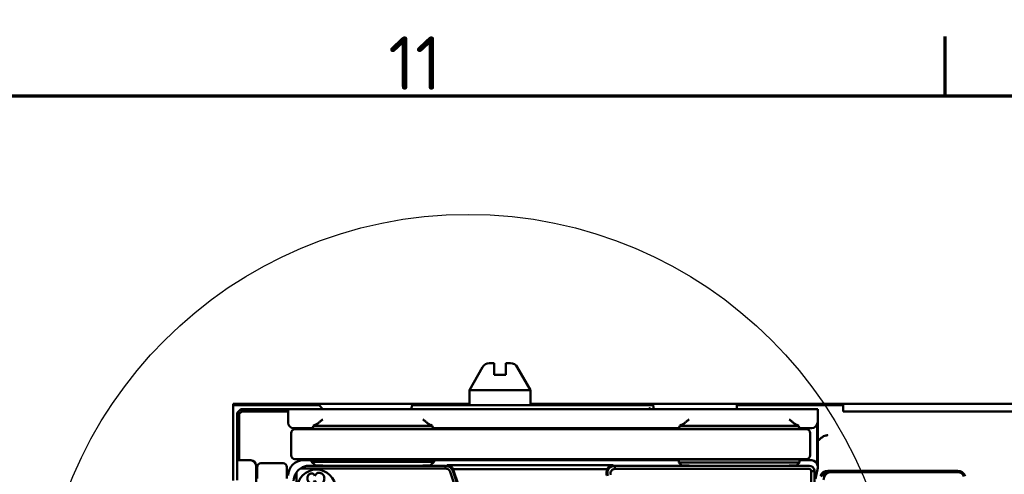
# Model space of a CAD drawing. Header units: millimetres. Extents: x 0 to 5104, y -184 to 1188.
# Tile 37 of 221: x 159 to 288, y 1098 to 1158. Entities that reach past the tile are written whole.
import ezdxf

# ---------------------------------------------------------------- set-up
doc = ezdxf.new("R2010")
doc.units = ezdxf.units.MM
doc.header["$LTSCALE"] = 2
doc.layers.get('0').update_dxf_attribs({"lineweight": 25})
for name, color, linetype, lineweight in [('Detailumgrenzung (ISO)', 7, 'Continuous', 25), ('Rahmen (ISO)', 7, 'Continuous', 70), ('Sichtbar (ISO)', 7, 'Continuous', 50)]:
    doc.layers.add(name, color=color, linetype=linetype, lineweight=lineweight)
doc.styles.add('Bezeichnungstext (DIN)', font='isocpeur.ttf')
doc.styles.add('Notiztext (DIN)', font='isocpeur.ttf')

# ---------------------------------------------------------------- blocks, each defined once
blk = doc.blocks.new('Ränder Vorgaberahmen')
at = {"layer": 'Rahmen (ISO)'}
blk.add_line((140.167, 574), (140.167, 577.9), dxfattribs=at)
at = {"layer": 'Rahmen (ISO)', "flags": 128}
blk.add_lwpolyline([(20, 20), (20, 574), (821, 574), (821, 20), (20, 20)], dxfattribs=at)
at = {"layer": 'Rahmen (ISO)', "insert": (103.675, 574.4), "char_height": 3.5, "attachment_point": 7, "style": 'Notiztext (DIN)'}
blk.add_mtext('11', dxfattribs=at)
blk = doc.blocks.new('2DDetail1')
at = {"layer": 'Detailumgrenzung (ISO)'}
blk.add_circle((108.906, 538.143), 28.1, dxfattribs=at)
at = {"layer": 'Detailumgrenzung (ISO)', "insert": (81.544, 514.358), "char_height": 5.25, "attachment_point": 7, "style": 'Bezeichnungstext (DIN)'}
blk.add_mtext('A', dxfattribs=at)

msp = doc.modelspace()

# ---------------------------------------------------------------- linework, layer by layer
at = {"layer": 'Sichtbar (ISO)'}
for p, q in [((219.712, 1112.48), (217.98, 1109.48)), ((221.23, 1112.98), (220.578, 1112.98)), ((221.23, 1112.98), (221.23, 1112.48)), ((223.382, 1112.98), (222.73, 1112.98)), ((222.73, 1112.48), (222.73, 1112.98)), ((224.248, 1112.48), (225.98, 1109.48)), ((222.73, 1111.48), (221.23, 1111.48)), ((217.98, 1109.48), (225.98, 1109.48)), ((217.98, 1107.48), (217.98, 1109.48)), ((225.98, 1107.48), (225.98, 1109.48)), ((187.03, 1107.48), (187.03, 1107.68)), ((187.03, 1107.68), (217.98, 1107.68)), ((187.416, 1107.48), (187.03, 1107.48)), ((187.03, 1107.48), (187.03, 1107.093)), ((187.03, 1098.755), (187.03, 1107.093)), ((187.416, 1107.48), (195.754, 1107.48)), ((187.53, 1106.48), (188.03, 1106.98)), ((188.154, 1106.68), (188.03, 1106.98)), ((188.03, 1106.98), (194.215, 1106.98)), ((194.231, 1106.68), (194.215, 1106.98)), ((194.839, 1106.98), (194.215, 1106.98)), ((196.836, 1106.98), (194.839, 1106.98)), ((196.9, 1107.48), (195.754, 1107.48)), ((261.249, 1106.98), (196.836, 1106.98)), ((196.9, 1107.48), (198.27, 1107.48)), ((198.282, 1107.48), (198.27, 1107.48)), ((198.29, 1107.48), (198.282, 1107.48)), ((198.29, 1107.48), (198.79, 1106.98)), ((210.36, 1106.98), (210.495, 1107.48)), ((210.501, 1107.48), (210.495, 1107.48)), ((210.51, 1107.48), (210.501, 1107.48)), ((210.51, 1107.48), (211.506, 1107.48)), ((212.471, 1107.48), (211.506, 1107.48)), ((212.471, 1107.48), (240.071, 1107.48)), ((225.98, 1107.68), (643.98, 1107.68)), ((241.045, 1107.48), (240.071, 1107.48)), ((242.04, 1107.48), (241.045, 1107.48)), ((241.58, 1106.98), (241.58, 1107.088)), ((242.048, 1107.48), (242.04, 1107.48)), ((242.054, 1107.48), (242.048, 1107.48)), ((242.125, 1106.98), (242.054, 1107.48)), ((253.029, 1107.48), (253.023, 1107.48)), ((253.023, 1106.98), (253.023, 1107.48)), ((253.037, 1107.48), (253.029, 1107.48)), ((253.037, 1107.48), (254.006, 1107.48)), ((254.808, 1107.48), (254.006, 1107.48)), ((254.808, 1107.48), (265.152, 1107.48)), ((263.248, 1106.98), (261.249, 1106.98)), ((263.616, 1106.98), (263.248, 1106.98)), ((263.616, 1106.98), (263.616, 1099.309)), ((265.954, 1107.48), (265.152, 1107.48)), ((265.954, 1107.48), (266.923, 1107.48)), ((266.931, 1107.48), (266.923, 1107.48)), ((266.937, 1107.48), (266.931, 1107.48)), ((266.937, 1107.48), (266.937, 1106.809)), ((187.83, 1106.355), (187.53, 1106.48)), ((187.53, 1100.295), (187.53, 1106.48)), ((188.154, 1106.68), (187.83, 1106.355)), ((187.83, 1106.355), (187.83, 1100.279)), ((194.231, 1106.68), (188.154, 1106.68)), ((194.231, 1106.68), (194.231, 1105.19)), ((267.722, 1106.68), (266.942, 1106.68)), ((298.673, 1106.68), (267.722, 1106.68)), ((194.93, 1104.491), (197.414, 1104.491)), ((195.124, 1104.341), (196.624, 1104.341)), ((260.628, 1104.341), (196.624, 1104.341)), ((197.414, 1104.491), (197.564, 1104.791)), ((197.414, 1104.491), (197.514, 1104.391)), ((197.514, 1104.391), (198.171, 1104.391)), ((197.564, 1104.791), (197.772, 1104.929)), ((197.772, 1104.791), (197.564, 1104.791)), ((197.772, 1104.791), (198.77, 1104.791)), ((198.77, 1104.391), (198.171, 1104.391)), ((211.872, 1104.791), (198.77, 1104.791)), ((198.77, 1104.391), (211.872, 1104.391)), ((211.872, 1104.791), (212.871, 1104.791)), ((212.472, 1104.391), (211.872, 1104.391)), ((212.472, 1104.391), (213.128, 1104.391)), ((212.871, 1104.929), (213.079, 1104.791)), ((213.079, 1104.791), (212.871, 1104.791)), ((213.079, 1104.791), (213.228, 1104.491)), ((213.128, 1104.391), (213.228, 1104.491)), ((213.228, 1104.491), (245.414, 1104.491)), ((245.414, 1104.491), (245.564, 1104.791)), ((245.414, 1104.491), (245.514, 1104.391)), ((245.514, 1104.391), (246.171, 1104.391)), ((245.564, 1104.791), (245.772, 1104.929)), ((245.772, 1104.791), (245.564, 1104.791)), ((245.772, 1104.791), (246.77, 1104.791)), ((246.77, 1104.391), (246.171, 1104.391)), ((259.872, 1104.791), (246.77, 1104.791)), ((246.77, 1104.391), (259.872, 1104.391)), ((259.872, 1104.791), (260.871, 1104.791)), ((260.472, 1104.391), (259.872, 1104.391)), ((260.472, 1104.391), (261.128, 1104.391)), ((260.628, 1104.341), (262.128, 1104.341)), ((260.871, 1104.929), (261.079, 1104.791)), ((261.079, 1104.791), (260.871, 1104.791)), ((261.079, 1104.791), (261.228, 1104.491)), ((261.128, 1104.391), (261.228, 1104.491)), ((262.851, 1104.491), (261.228, 1104.491)), ((263.551, 1099.579), (263.551, 1105.19)), ((194.624, 1100.941), (194.624, 1103.841)), ((262.628, 1103.841), (262.628, 1100.941)), ((187.83, 1100.279), (187.53, 1100.295)), ((187.53, 1100.295), (187.53, 1099.671)), ((187.53, 1099.671), (187.53, 1097.673)), ((189.32, 1100.279), (187.83, 1100.279)), ((190.019, 1097.095), (190.019, 1099.579)), ((190.169, 1099.385), (190.169, 1097.885)), ((193.569, 1099.885), (190.669, 1099.885)), ((194.069, 1097.885), (194.069, 1099.385)), ((196.624, 1100.441), (195.124, 1100.441)), ((214.841, 1099.206), (195.847, 1099.206)), ((197.302, 1100.279), (196.228, 1100.279)), ((196.624, 1100.441), (260.628, 1100.441)), ((196.932, 1099.563), (214.841, 1099.563)), ((197.302, 1100.279), (197.414, 1100.391)), ((197.302, 1100.091), (197.302, 1100.279)), ((197.302, 1100.091), (197.772, 1099.621)), ((197.772, 1100.091), (197.302, 1100.091)), ((197.414, 1100.391), (198.071, 1100.391)), ((197.772, 1100.091), (198.77, 1100.091)), ((198.77, 1100.391), (198.071, 1100.391)), ((198.77, 1100.391), (211.872, 1100.391)), ((211.872, 1100.091), (198.77, 1100.091)), ((211.872, 1099.571), (198.77, 1099.571)), ((212.571, 1100.391), (211.872, 1100.391)), ((211.872, 1100.091), (212.871, 1100.091)), ((212.571, 1100.391), (213.228, 1100.391)), ((213.341, 1100.091), (212.871, 1099.621)), ((213.341, 1100.091), (212.871, 1100.091)), ((213.228, 1100.391), (213.34, 1100.279)), ((245.402, 1100.279), (213.34, 1100.279)), ((213.34, 1100.279), (213.341, 1100.091)), ((214.841, 1099.206), (214.841, 1099.563)), ((215.036, 1099.624), (236.826, 1099.624)), ((237.049, 1099.566), (262.495, 1099.566)), ((237.049, 1099.566), (237.049, 1099.141)), ((245.514, 1100.391), (245.402, 1100.279)), ((245.402, 1099.991), (245.402, 1100.279)), ((245.402, 1099.991), (245.772, 1099.621)), ((245.402, 1099.991), (245.772, 1099.991)), ((246.171, 1100.391), (245.514, 1100.391)), ((246.77, 1099.991), (245.772, 1099.991)), ((246.171, 1100.391), (246.77, 1100.391)), ((259.872, 1100.391), (246.77, 1100.391)), ((246.77, 1099.991), (259.872, 1099.991)), ((259.872, 1099.571), (246.77, 1099.571)), ((259.872, 1100.391), (260.472, 1100.391)), ((260.871, 1099.991), (259.872, 1099.991)), ((261.128, 1100.391), (260.472, 1100.391)), ((262.128, 1100.441), (260.628, 1100.441)), ((261.241, 1099.991), (260.871, 1099.621)), ((260.871, 1099.991), (261.241, 1099.991)), ((261.24, 1100.279), (261.128, 1100.391)), ((262.851, 1100.279), (261.24, 1100.279)), ((261.24, 1100.279), (261.241, 1099.991)), ((263.616, 1099.309), (263.318, 1097.856)), ((187.03, 1098.755), (187.03, 1097.61)), ((195.304, 1098.662), (195.304, 1079.669)), ((217.277, 1093.36), (215.454, 1098.771)), ((215.787, 1098.883), (217.611, 1093.473)), ((236.05, 1099.098), (215.826, 1099.098)), ((217.753, 1093.441), (215.906, 1098.92)), ((262.495, 1099.141), (237.049, 1099.141)), ((262.77, 1076.93), (262.77, 1098.867)), ((263.195, 1098.867), (262.77, 1098.867)), ((263.195, 1098.867), (263.195, 1076.93)), ((264.92, 1098.889), (281.975, 1098.889)), ((264.975, 1098.812), (265.297, 1098.812)), ((265.382, 1098.727), (281.975, 1098.727))]:
    msp.add_line(p, q, dxfattribs=at)
msp.add_circle((197.941, 1096.568), 2.5, dxfattribs=at)
for centre, radius, start, end in [((220.578, 1111.98), 1, 90, 150), ((223.382, 1111.98), 1, 30, 90), ((267.722, 1106.809), 0.785, 180, 189.51407), ((195.124, 1103.841), 0.5, 90, 180), ((262.128, 1103.841), 0.5, 0, 90), ((195.124, 1100.941), 0.5, 180, 270), ((262.128, 1100.941), 0.5, 270, 0), ((190.669, 1099.385), 0.5, 90, 180), ((193.569, 1099.385), 0.5, 0, 90), ((281.975, 1097.891), 0.998, 19, 90), ((281.975, 1097.891), 0.836, 19, 90)]:
    msp.add_arc(centre, radius, start, end, dxfattribs=at)
for centre, major_axis, ratio, start_param, end_param in [((246.08, 1075.116), (4.494, -32.019), 0.0074673, 3.0419246, 3.1947503), ((194.931, 1105.191), (0.584, 0.389), 0.9980229, 2.5547375, 4.1237073), ((198.77, 1104.927), (-1, 0), 0.0349208, 5.9527766, 6.2308254), ((211.872, 1104.927), (1, 0), 0.0349208, 0.0523599, 0.3304087), ((246.77, 1104.927), (-1, 0), 0.0349208, 5.9527766, 6.2308254), ((259.872, 1104.927), (-1, 0), 0.0349208, 3.1939525, 3.4720014), ((262.85, 1105.191), (0.42, -0.561), 0.9990488, 5.6402262, 7.210109), ((189.318, 1099.578), (0.389, 0.584), 0.9980229, 5.3010707, 6.8700405), ((196.233, 1098.276), (-1.418, 1.418), 0.9972647, 5.4991567, 7.0672139), ((196.967, 1097.542), (-1.418, 1.418), 0.9972647, 6.0897818, 6.4765888), ((197.054, 1097.455), (-0.867, 1.948), 0.928627, 5.8970827, 6.4817962), ((198.77, 1099.624), (-1, 0), 0.0524078, 0.0523599, 1.5707963), ((211.872, 1099.624), (1, 0), 0.0524078, 4.712389, 6.2308254), ((214.859, 1098.57), (0.742, 0.85), 0.8390596, 5.869144, 6.9155501), ((237.041, 1098.57), (-0.793, 0.834), 0.8115144, 5.6263079, 6.672714), ((246.77, 1099.624), (-1, 0), 0.0524078, 0.0523599, 1.5707963), ((259.872, 1099.624), (-1, 0), 0.0524078, 1.5707963, 3.0892328), ((262.85, 1099.578), (0.313, 0.627), 0.9982883, 5.1764476, 6.745874), ((197.054, 1097.455), (-1.948, 0.867), 0.928627, 6.0845745, 6.6692879), ((214.943, 1098.596), (-0.97, -0.302), 0.9847996, 3.1646774, 3.3599162), ((236.938, 1098.596), (-0.99, 0.255), 0.9785797, 6.0158366, 6.8502324), ((264.921, 1097.889), (0.579, -0.816), 0.9997712, 2.5249309, 3.7582544), ((265.315, 1097.795), (-0.399, 0.94), 0.9756194, 5.8905624, 6.2193706)]:
    msp.add_ellipse(centre, major_axis=major_axis, ratio=ratio, start_param=start_param, end_param=end_param, dxfattribs=at)
for points in [[(221.23, 1112.48), (221.23, 1112.041), (221.23, 1111.48)], [(222.73, 1112.48), (222.73, 1112.041), (222.73, 1111.48)]]:
    msp.add_rational_spline(points, [1.09960415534, 1.10582889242, 1.09655479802], degree=2, dxfattribs=at)
for points, knots in [([(198.77, 1105.638), (198.663, 1105.548), (198.547, 1105.451), (198.322, 1105.267), (198.214, 1105.18), (198.059, 1105.065), (197.995, 1105.02), (197.893, 1104.959), (197.853, 1104.942), (197.824, 1104.939)], [0, 0, 0, 0, 0.04194307, 0.04194307, 0.08388614, 0.08388614, 0.11228337, 0.11228337, 0.13811937, 0.13811937, 0.13811937, 0.13811937]), ([(212.818, 1104.939), (212.79, 1104.942), (212.75, 1104.959), (212.647, 1105.02), (212.584, 1105.065), (212.429, 1105.18), (212.321, 1105.267), (212.096, 1105.451), (211.98, 1105.548), (211.872, 1105.638)], [0.35704141, 0.35704141, 0.35704141, 0.35704141, 0.38287741, 0.38287741, 0.41127465, 0.41127465, 0.45321772, 0.45321772, 0.49516078, 0.49516078, 0.49516078, 0.49516078]), ([(246.77, 1105.638), (246.663, 1105.548), (246.547, 1105.451), (246.322, 1105.267), (246.214, 1105.18), (246.059, 1105.065), (245.995, 1105.02), (245.893, 1104.959), (245.853, 1104.942), (245.824, 1104.939)], [0, 0, 0, 0, 0.04194307, 0.04194307, 0.08388614, 0.08388614, 0.11228337, 0.11228337, 0.13811937, 0.13811937, 0.13811937, 0.13811937]), ([(260.818, 1104.939), (260.79, 1104.942), (260.75, 1104.959), (260.647, 1105.02), (260.584, 1105.065), (260.429, 1105.18), (260.321, 1105.267), (260.096, 1105.451), (259.98, 1105.548), (259.872, 1105.638)], [-0.13811937, -0.13811937, -0.13811937, -0.13811937, -0.11228337, -0.11228337, -0.08388614, -0.08388614, -0.04194307, -0.04194307, 0, 0, 0, 0]), ([(264.938, 1103.555), (264.938, 1103.555), (264.938, 1103.555), (264.938, 1103.555), (264.937, 1103.555), (264.937, 1103.555), (264.937, 1103.555), (264.937, 1103.555), (264.937, 1103.555), (264.936, 1103.555), (264.936, 1103.555), (264.936, 1103.555), (264.936, 1103.555), (264.935, 1103.555), (264.935, 1103.555), (264.934, 1103.555), (264.934, 1103.555), (264.933, 1103.555), (264.932, 1103.555), (264.93, 1103.555), (264.928, 1103.555), (264.926, 1103.555), (264.922, 1103.556), (264.918, 1103.556), (264.914, 1103.556), (264.906, 1103.556), (264.898, 1103.555), (264.89, 1103.555), (264.873, 1103.555), (264.856, 1103.554), (264.839, 1103.553), (264.787, 1103.549), (264.735, 1103.541), (264.684, 1103.53), (264.582, 1103.507), (264.483, 1103.47), (264.391, 1103.422), (264.161, 1103.303), (263.986, 1103.118), (263.783, 1102.968), (263.73, 1102.929), (263.674, 1102.892), (263.616, 1102.854)], [0.00013591, 0.00013591, 0.00013591, 0.00013591, 0.00020369, 0.00020369, 0.00020369, 0.00055015, 0.00055015, 0.00055015, 0.00091567, 0.00091567, 0.00091567, 0.00144767, 0.00144767, 0.00144767, 0.00222617, 0.00222617, 0.00222617, 0.00336404, 0.00336404, 0.00336404, 0.00675085, 0.00675085, 0.00675085, 0.01352491, 0.01352491, 0.01352491, 0.02723174, 0.02723174, 0.02723174, 0.05596148, 0.05596148, 0.05596148, 0.14370439, 0.14370439, 0.14370439, 0.32136829, 0.32136829, 0.32136829, 0.771471, 0.771471, 0.771471, 0.88993339, 0.88993339, 0.88993339, 0.88993339]), ([(215.454, 1098.771), (215.412, 1098.896), (215.329, 1099.008), (215.219, 1099.086), (215.11, 1099.163), (214.976, 1099.206), (214.841, 1099.206)], [0, 0, 0, 0, 0.5028835, 0.5028835, 0.5028835, 1, 1, 1, 1]), ([(236.102, 1098.257), (235.932, 1098.776), (236.196, 1099.343), (236.749, 1099.519), (236.842, 1099.549), (236.943, 1099.566), (237.049, 1099.566)], [0, 0, 0, 0, 0.8561273, 0.8561273, 0.8561273, 1, 1, 1, 1]), ([(262.495, 1099.566), (262.795, 1099.566), (263.126, 1099.332), (263.185, 1098.982), (263.192, 1098.944), (263.195, 1098.906), (263.195, 1098.867)], [0, 0, 0, 0, 0.9026459, 0.9026459, 0.9026459, 1, 1, 1, 1]), ([(197.742, 1098.218), (197.718, 1098.284), (197.688, 1098.339), (197.649, 1098.386), (197.605, 1098.44), (197.557, 1098.474), (197.496, 1098.501), (197.439, 1098.526), (197.374, 1098.54), (197.308, 1098.543), (197.243, 1098.545), (197.179, 1098.536), (197.118, 1098.515), (196.997, 1098.474), (196.901, 1098.389), (196.834, 1098.267), (196.805, 1098.215), (196.779, 1098.151), (196.764, 1098.089), (196.748, 1098.028), (196.739, 1097.963), (196.739, 1097.898), (196.738, 1097.832), (196.744, 1097.77), (196.759, 1097.707), (196.775, 1097.64), (196.797, 1097.584), (196.83, 1097.529), (196.878, 1097.448), (196.934, 1097.392), (197.009, 1097.348), (197.046, 1097.326), (197.085, 1097.308), (197.127, 1097.296), (197.189, 1097.277), (197.252, 1097.269), (197.318, 1097.272), (197.386, 1097.276), (197.446, 1097.291), (197.505, 1097.318), (197.567, 1097.347), (197.615, 1097.386), (197.654, 1097.437), (197.687, 1097.48), (197.72, 1097.541), (197.742, 1097.608)], [0, 0, 0, 0, 0.0613629, 0.0613629, 0.0613629, 0.1254275, 0.1254275, 0.1254275, 0.1876883, 0.1876883, 0.1876883, 0.2501665, 0.2501665, 0.2501665, 0.3767246, 0.3767246, 0.3767246, 0.4378297, 0.4378297, 0.4378297, 0.4998254, 0.4998254, 0.4998254, 0.5618835, 0.5618835, 0.5618835, 0.6240806, 0.6240806, 0.6240806, 0.708383, 0.708383, 0.708383, 0.7500045, 0.7500045, 0.7500045, 0.8120807, 0.8120807, 0.8120807, 0.8745511, 0.8745511, 0.8745511, 0.9387325, 0.9387325, 0.9387325, 1, 1, 1, 1]), ([(197.742, 1097.608), (197.768, 1097.527), (197.799, 1097.458), (197.841, 1097.398), (197.893, 1097.323), (197.945, 1097.281), (198.014, 1097.245), (198.079, 1097.212), (198.157, 1097.192), (198.238, 1097.186), (198.312, 1097.18), (198.393, 1097.187), (198.469, 1097.206), (198.546, 1097.226), (198.616, 1097.256), (198.681, 1097.299), (198.748, 1097.344), (198.802, 1097.397), (198.845, 1097.461), (198.887, 1097.522), (198.921, 1097.595), (198.942, 1097.671), (198.962, 1097.742), (198.974, 1097.823), (198.974, 1097.901), (198.975, 1097.98), (198.966, 1098.056), (198.946, 1098.131), (198.924, 1098.213), (198.894, 1098.279), (198.852, 1098.344), (198.808, 1098.411), (198.756, 1098.464), (198.691, 1098.51), (198.628, 1098.554), (198.558, 1098.587), (198.481, 1098.609), (198.405, 1098.63), (198.329, 1098.638), (198.251, 1098.631), (198.168, 1098.625), (198.097, 1098.605), (198.028, 1098.57), (197.956, 1098.534), (197.898, 1098.484), (197.85, 1098.423), (197.811, 1098.371), (197.771, 1098.297), (197.742, 1098.218)], [0, 0, 0, 0, 0.060878, 0.060878, 0.060878, 0.1254236, 0.1254236, 0.1254236, 0.1882782, 0.1882782, 0.1882782, 0.2498841, 0.2498841, 0.2498841, 0.3121989, 0.3121989, 0.3121989, 0.3753938, 0.3753938, 0.3753938, 0.4381512, 0.4381512, 0.4381512, 0.500032, 0.500032, 0.500032, 0.5618599, 0.5618599, 0.5618599, 0.6246025, 0.6246025, 0.6246025, 0.6876204, 0.6876204, 0.6876204, 0.7499622, 0.7499622, 0.7499622, 0.8120044, 0.8120044, 0.8120044, 0.8747615, 0.8747615, 0.8747615, 0.9388159, 0.9388159, 0.9388159, 1, 1, 1, 1]), ([(237.049, 1099.141), (236.957, 1099.142), (236.866, 1099.12), (236.784, 1099.079), (236.703, 1099.038), (236.632, 1098.978), (236.578, 1098.905), (236.525, 1098.832), (236.489, 1098.747), (236.476, 1098.658), (236.462, 1098.569), (236.469, 1098.478), (236.499, 1098.391)], [0, 0, 0, 0, 0.2479028, 0.2479028, 0.2479028, 0.4981346, 0.4981346, 0.4981346, 0.7495076, 0.7495076, 0.7495076, 1, 1, 1, 1]), ([(262.77, 1098.867), (262.77, 1098.938), (262.741, 1099.01), (262.689, 1099.061), (262.639, 1099.112), (262.568, 1099.142), (262.495, 1099.141)], [0, 0, 0, 0, 0.5029035, 0.5029035, 0.5029035, 1, 1, 1, 1]), ([(264.975, 1098.758), (264.903, 1098.733), (264.834, 1098.699), (264.706, 1098.618), (264.647, 1098.57), (264.541, 1098.463), (264.494, 1098.404), (264.412, 1098.271), (264.378, 1098.199), (264.353, 1098.122)], [0, 0, 0, 0, 0.023995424, 0.023995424, 0.047734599, 0.047734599, 0.071168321, 0.071168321, 0.09558827, 0.09558827, 0.09558827, 0.09558827]), ([(264.383, 1097.727), (264.383, 1098.177), (264.725, 1098.604), (265.164, 1098.703), (265.236, 1098.719), (265.309, 1098.727), (265.382, 1098.727)], [0, 0, 0, 0, 0.8600538, 0.8600538, 0.8600538, 1, 1, 1, 1])]:
    msp.add_open_spline(points, degree=3, knots=knots, dxfattribs=at)
for points in [[(214.841, 1099.563), (215.317, 1099.561), (215.66, 1099.26), (215.787, 1098.883)], [(264.031, 1098.143), (264.167, 1098.531), (264.564, 1098.812), (264.975, 1098.812)]]:
    msp.add_open_spline(points, degree=3, dxfattribs=at)

# ---------------------------------------------------------------- block references
at = {"xscale": 2, "yscale": 2, "zscale": 2}
msp.add_blockref('Ränder Vorgaberahmen', (0, 0), dxfattribs=at)
at = {"layer": 'Detailumgrenzung (ISO)', "xscale": 2, "yscale": 2, "zscale": 2}
msp.add_blockref('2DDetail1', (0, 0), dxfattribs=at)

doc.saveas('drawing.dxf')
